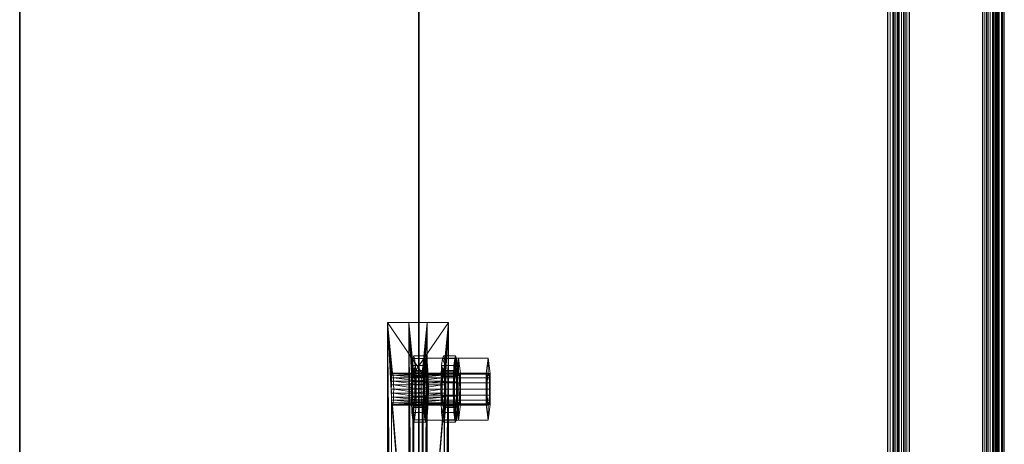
# Model space of a CAD drawing. Extents: x -0.3 to 41.3, y 0 to 17.8.
# Tile 83 of 256: x -0.026 to 0.345, y 8.224 to 8.384. Entities that reach past the tile are written whole.
import ezdxf

# ---------------------------------------------------------------- set-up
doc = ezdxf.new("R2010")
doc.units = 0
doc.header["$MEASUREMENT"] = 0
for name, color, linetype, lineweight in [('ANILHAS', 135, 'Continuous', 0), ('PLACAS_DE_BASE', 144, 'Continuous', 0), ('PORCAS', 157, 'Continuous', 0), ('VIGA_METALICA', 106, 'Continuous', 0)]:
    doc.layers.add(name, color=color, linetype=linetype, lineweight=lineweight)
doc.layers.add('V221', color=7, linetype='Continuous')

msp = doc.modelspace()

# ---------------------------------------------------------------- linework, layer by layer
at = {"layer": 'V221', "color": 252, "true_color": 0x838383}
for points, invisible_edges in [([(-0.02553, 6.06931, 199.8), (0.12447, 6.06931, 199.8), (0.12447, 10.26714, 199.8)], 12), ([(-0.02553, 6.06931, 199.1), (0.12447, 6.06931, 199.1), (0.12447, 10.26714, 199.1)], 12), ([(-0.02553, 6.06931, 199.8), (0.12447, 10.26714, 199.8), (-0.02553, 10.26714, 199.8)], 9), ([(-0.02553, 6.06931, 199.1), (0.12447, 10.26714, 199.1), (-0.02553, 10.26714, 199.1)], 9)]:
    msp.add_3dface(points, dxfattribs=dict(at, invisible_edges=invisible_edges))
for points in [[(-0.02553, 10.26714, 199.8), (-0.02553, 6.06931, 199.8), (-0.02553, 6.06931, 199.1), (-0.02553, 10.26714, 199.1)], [(0.12447, 6.06931, 199.8), (0.12447, 10.26714, 199.8), (0.12447, 10.26714, 199.1), (0.12447, 6.06931, 199.1)]]:
    msp.add_3dface(points, dxfattribs=at)

# ---------------------------------------------------------------- meshes
at = {"layer": 'ANILHAS'}
mesh = msp.add_polyface(dxfattribs=at)
corners = [(0.12165, 8.24481, 199.53504), (0.12172, 8.24003, 199.53409), (0.12172, 8.24959, 199.53409), (0.12192, 8.23597, 199.53139), (0.12192, 8.25365, 199.53139), (0.12206, 8.24481, 199.52955), (0.12209, 8.24213, 199.52903), (0.12209, 8.24749, 199.52903), (0.12221, 8.23986, 199.52751), (0.12221, 8.24976, 199.52751), (0.12222, 8.23326, 199.52734), (0.12222, 8.25636, 199.52734), (0.12238, 8.23834, 199.52525), (0.12238, 8.25128, 199.52525), (0.12258, 8.23231, 199.52257), (0.12258, 8.23781, 199.52257), (0.12258, 8.25181, 199.52257), (0.12258, 8.25731, 199.52257), (0.12278, 8.23834, 199.5199), (0.12278, 8.25128, 199.5199), (0.12293, 8.23326, 199.51781), (0.12293, 8.25636, 199.51781), (0.12294, 8.23986, 199.51764), (0.12294, 8.24976, 199.51764), (0.12306, 8.24213, 199.51612), (0.12306, 8.24749, 199.51612), (0.1231, 8.24481, 199.51559), (0.12323, 8.23597, 199.51376), (0.12323, 8.25365, 199.51376), (0.12344, 8.24003, 199.51106), (0.12344, 8.24959, 199.51106), (0.12351, 8.24481, 199.51011), (0.12623, 8.24481, 199.53538), (0.1263, 8.24003, 199.53443), (0.1263, 8.24959, 199.53443), (0.12651, 8.23597, 199.53173), (0.12651, 8.25365, 199.53173), (0.12664, 8.24481, 199.5299), (0.12668, 8.24213, 199.52937), (0.12668, 8.24749, 199.52937), (0.12679, 8.23986, 199.52785), (0.12679, 8.24976, 199.52785), (0.12681, 8.23326, 199.52768), (0.12681, 8.25636, 199.52768), (0.12696, 8.23834, 199.52559), (0.12696, 8.25128, 199.52559), (0.12716, 8.23231, 199.52292), (0.12716, 8.23781, 199.52292), (0.12716, 8.25181, 199.52292), (0.12716, 8.25731, 199.52292), (0.12736, 8.23834, 199.52024), (0.12736, 8.25128, 199.52024), (0.12752, 8.23326, 199.51815), (0.12752, 8.25636, 199.51815), (0.12753, 8.23986, 199.51798), (0.12753, 8.24976, 199.51798), (0.12764, 8.24213, 199.51646), (0.12764, 8.24749, 199.51646), (0.12768, 8.24481, 199.51594), (0.12782, 8.23597, 199.5141), (0.12782, 8.25365, 199.5141), (0.12802, 8.24003, 199.5114), (0.12802, 8.24959, 199.5114), (0.12809, 8.24481, 199.51045)]
mesh.append_faces([[corners[k] for k in face] for face in [(17, 11, 43, 49), (11, 4, 36, 43), (4, 2, 34, 36), (2, 0, 32, 34), (0, 1, 33, 32), (1, 3, 35, 33), (3, 10, 42, 35), (10, 14, 46, 42), (14, 20, 52, 46), (20, 27, 59, 52), (27, 29, 61, 59), (29, 31, 63, 61), (31, 30, 62, 63), (30, 28, 60, 62), (28, 21, 53, 60), (21, 17, 49, 53), (16, 19, 51, 48), (19, 23, 55, 51), (23, 25, 57, 55), (25, 26, 58, 57), (26, 24, 56, 58), (24, 22, 54, 56), (22, 18, 50, 54), (18, 15, 47, 50), (15, 12, 44, 47), (12, 8, 40, 44), (8, 6, 38, 40), (6, 5, 37, 38), (5, 7, 39, 37), (7, 9, 41, 39), (9, 13, 45, 41), (13, 16, 48, 45)]])
mesh.append_faces([[corners[k] for k in face] for face in [(10, 20, 14), (21, 11, 17), (52, 42, 46), (43, 53, 49)]], dxfattribs={"vtx0": -1})
mesh.append_faces([[corners[k] for k in face] for face in [(1, 15, 3), (15, 1, 12), (12, 1, 8), (8, 1, 6), (6, 0, 5), (5, 0, 7), (7, 2, 9), (9, 4, 13), (13, 4, 16), (20, 10, 27), (27, 3, 29), (29, 24, 31), (31, 26, 30), (30, 23, 28), (28, 11, 21), (42, 59, 35), (47, 61, 50), (50, 61, 54), (54, 61, 56), (56, 63, 58), (58, 62, 57), (57, 62, 55), (55, 60, 51), (51, 60, 48), (36, 60, 43), (33, 38, 32), (32, 39, 34), (34, 41, 36)]], dxfattribs={"vtx0": -1, "vtx1": -1})
mesh.append_faces([[corners[k] for k in face] for face in [(29, 3, 15), (28, 16, 4), (35, 61, 47), (48, 60, 36)]], dxfattribs={"vtx0": -1, "vtx1": -1, "vtx2": -1})
mesh.append_faces([[corners[k] for k in face] for face in [(6, 1, 0), (7, 0, 2), (9, 2, 4), (27, 10, 3), (29, 15, 18), (29, 18, 22), (29, 22, 24), (31, 24, 26), (30, 26, 25), (30, 25, 23), (28, 23, 19), (28, 19, 16), (28, 4, 11), (42, 52, 59), (35, 59, 61), (56, 61, 63), (58, 63, 62), (55, 62, 60), (43, 60, 53), (47, 33, 35), (33, 47, 44), (33, 44, 40), (33, 40, 38), (32, 38, 37), (32, 37, 39), (34, 39, 41), (36, 41, 45), (36, 45, 48)]], dxfattribs={"vtx0": -1, "vtx2": -1})
mesh = msp.add_polyface(dxfattribs=at)
corners = [(0.13281, 8.24481, 199.38545), (0.13288, 8.24003, 199.38451), (0.13288, 8.24959, 199.38451), (0.13308, 8.23597, 199.3818), (0.13308, 8.25365, 199.3818), (0.13322, 8.24481, 199.37997), (0.13326, 8.24213, 199.37944), (0.13326, 8.24749, 199.37944), (0.13337, 8.23986, 199.37793), (0.13337, 8.24976, 199.37793), (0.13338, 8.23326, 199.37776), (0.13338, 8.25636, 199.37776), (0.13354, 8.23834, 199.37566), (0.13354, 8.25128, 199.37566), (0.13374, 8.23231, 199.37299), (0.13374, 8.23781, 199.37299), (0.13374, 8.25181, 199.37299), (0.13374, 8.25731, 199.37299), (0.13394, 8.23834, 199.37032), (0.13394, 8.25128, 199.37032), (0.13409, 8.23326, 199.36822), (0.13409, 8.25636, 199.36822), (0.13411, 8.23986, 199.36805), (0.13411, 8.24976, 199.36805), (0.13422, 8.24213, 199.36654), (0.13422, 8.24749, 199.36654), (0.13426, 8.24481, 199.36601), (0.1344, 8.23597, 199.36417), (0.1344, 8.25365, 199.36417), (0.1346, 8.24003, 199.36147), (0.1346, 8.24959, 199.36147), (0.13467, 8.24481, 199.36052), (0.1374, 8.24481, 199.3858), (0.13747, 8.24003, 199.38485), (0.13747, 8.24959, 199.38485), (0.13767, 8.23597, 199.38215), (0.13767, 8.25365, 199.38215), (0.13781, 8.24481, 199.38031), (0.13784, 8.24213, 199.37978), (0.13784, 8.24749, 199.37978), (0.13796, 8.23986, 199.37827), (0.13796, 8.24976, 199.37827), (0.13797, 8.23326, 199.3781), (0.13797, 8.25636, 199.3781), (0.13813, 8.23834, 199.376), (0.13813, 8.25128, 199.376), (0.13833, 8.23231, 199.37333), (0.13833, 8.23781, 199.37333), (0.13833, 8.25181, 199.37333), (0.13833, 8.25731, 199.37333), (0.13853, 8.23834, 199.37066), (0.13853, 8.25128, 199.37066), (0.13868, 8.23326, 199.36856), (0.13868, 8.25636, 199.36856), (0.13869, 8.23986, 199.3684), (0.13869, 8.24976, 199.3684), (0.13881, 8.24213, 199.36688), (0.13881, 8.24749, 199.36688), (0.13885, 8.24481, 199.36635), (0.13898, 8.23597, 199.36452), (0.13898, 8.25365, 199.36452), (0.13919, 8.24003, 199.36181), (0.13919, 8.24959, 199.36181), (0.13926, 8.24481, 199.36087)]
mesh.append_faces([[corners[k] for k in face] for face in [(17, 11, 43, 49), (11, 4, 36, 43), (4, 2, 34, 36), (2, 0, 32, 34), (0, 1, 33, 32), (1, 3, 35, 33), (3, 10, 42, 35), (10, 14, 46, 42), (14, 20, 52, 46), (20, 27, 59, 52), (27, 29, 61, 59), (29, 31, 63, 61), (31, 30, 62, 63), (30, 28, 60, 62), (28, 21, 53, 60), (21, 17, 49, 53), (16, 19, 51, 48), (19, 23, 55, 51), (23, 25, 57, 55), (25, 26, 58, 57), (26, 24, 56, 58), (24, 22, 54, 56), (22, 18, 50, 54), (18, 15, 47, 50), (15, 12, 44, 47), (12, 8, 40, 44), (8, 6, 38, 40), (6, 5, 37, 38), (5, 7, 39, 37), (7, 9, 41, 39), (9, 13, 45, 41), (13, 16, 48, 45)]])
mesh.append_faces([[corners[k] for k in face] for face in [(10, 20, 14), (21, 11, 17), (52, 42, 46), (43, 53, 49)]], dxfattribs={"vtx0": -1})
mesh.append_faces([[corners[k] for k in face] for face in [(1, 15, 3), (15, 1, 12), (12, 1, 8), (8, 1, 6), (6, 0, 5), (5, 0, 7), (7, 2, 9), (9, 4, 13), (13, 4, 16), (20, 10, 27), (27, 3, 29), (29, 24, 31), (31, 26, 30), (30, 23, 28), (28, 11, 21), (42, 59, 35), (47, 61, 50), (50, 61, 54), (54, 61, 56), (56, 63, 58), (58, 62, 57), (57, 62, 55), (55, 60, 51), (51, 60, 48), (36, 60, 43), (33, 38, 32), (32, 39, 34), (34, 41, 36)]], dxfattribs={"vtx0": -1, "vtx1": -1})
mesh.append_faces([[corners[k] for k in face] for face in [(29, 3, 15), (28, 16, 4), (35, 61, 47), (48, 60, 36)]], dxfattribs={"vtx0": -1, "vtx1": -1, "vtx2": -1})
mesh.append_faces([[corners[k] for k in face] for face in [(6, 1, 0), (7, 0, 2), (9, 2, 4), (27, 10, 3), (29, 15, 18), (29, 18, 22), (29, 22, 24), (31, 24, 26), (30, 26, 25), (30, 25, 23), (28, 23, 19), (28, 19, 16), (28, 4, 11), (42, 52, 59), (35, 59, 61), (56, 61, 63), (58, 63, 62), (55, 62, 60), (43, 60, 53), (47, 33, 35), (33, 47, 44), (33, 44, 40), (33, 40, 38), (32, 38, 37), (32, 37, 39), (34, 39, 41), (36, 41, 45), (36, 45, 48)]], dxfattribs={"vtx0": -1, "vtx2": -1})
at = {"layer": 'PLACAS_DE_BASE'}
mesh = msp.add_polyface(dxfattribs=at)
corners = [(0.11415, 8.09481, 199.52797), (0.11274, 8.06981, 199.54691), (0.11274, 8.26981, 199.54691), (0.11417, 8.09636, 199.52776), (0.11421, 8.09781, 199.52716), (0.11428, 8.09905, 199.52621), (0.11438, 8.10001, 199.52497), (0.11449, 8.10061, 199.52353), (0.1146, 8.10081, 199.52198), (0.11428, 8.24057, 199.52621), (0.12576, 8.10081, 199.3724), (0.12762, 8.06981, 199.34747), (0.12621, 8.09481, 199.36642), (0.12762, 8.26981, 199.34747), (0.12619, 8.09636, 199.36662), (0.12615, 8.09781, 199.36722), (0.12608, 8.09905, 199.36817), (0.12599, 8.10001, 199.36941), (0.12588, 8.10061, 199.37085), (0.12565, 8.10061, 199.37395), (0.11472, 8.10061, 199.52043), (0.13419, 8.09481, 199.36701), (0.1356, 8.06981, 199.34806), (0.1356, 8.26981, 199.34806), (0.13417, 8.09636, 199.36721), (0.13413, 8.09781, 199.36781), (0.13406, 8.09905, 199.36876), (0.13396, 8.10001, 199.37), (0.13386, 8.10061, 199.37145), (0.13374, 8.10081, 199.37299), (0.13406, 8.24057, 199.36876), (0.12258, 8.10081, 199.52258), (0.12072, 8.06981, 199.54751), (0.12213, 8.09481, 199.52856), (0.12072, 8.26981, 199.54751), (0.12215, 8.09636, 199.52836), (0.12219, 8.09781, 199.52776), (0.12226, 8.09905, 199.52681), (0.12236, 8.10001, 199.52557), (0.12246, 8.10061, 199.52413), (0.12269, 8.10061, 199.52103), (0.13363, 8.10061, 199.37454)]
mesh.append_faces([[corners[k] for k in face] for face in [(11, 13, 23, 22), (10, 18, 28, 29), (19, 10, 29, 41), (8, 20, 40, 31), (7, 8, 31, 39)]])
mesh.append_faces([[corners[k] for k in face] for face in [(0, 2, 3), (3, 2, 4), (4, 2, 5), (5, 2, 6), (6, 2, 7), (7, 2, 8), (11, 12, 13), (19, 8, 10), (21, 23, 24), (24, 23, 25), (25, 23, 26), (26, 23, 27), (27, 23, 28), (28, 23, 29), (32, 33, 34), (40, 29, 31)]], dxfattribs={"vtx0": -1, "vtx1": -1})
mesh.append_faces([[corners[k] for k in face] for face in [(8, 9, 10), (29, 30, 31)]], dxfattribs={"vtx0": -1, "vtx1": -1, "vtx2": -1})
mesh.append_faces([[corners[k] for k in face] for face in [(0, 1, 2), (13, 12, 14), (13, 14, 15), (13, 15, 16), (13, 16, 17), (13, 17, 18), (13, 18, 10), (19, 20, 8), (21, 22, 23), (34, 33, 35), (34, 35, 36), (34, 36, 37), (34, 37, 38), (34, 38, 39), (34, 39, 31), (40, 41, 29)]], dxfattribs={"vtx0": -1, "vtx2": -1})
mesh = msp.add_polyface(dxfattribs=at)
corners = [(0.1146, 8.10081, 199.52198), (0.11274, 8.26981, 199.54691), (0.11421, 8.24181, 199.52716), (0.11428, 8.24057, 199.52621), (0.12576, 8.10081, 199.3724), (0.11438, 8.23961, 199.52497), (0.11449, 8.23901, 199.52353), (0.1146, 8.23881, 199.52198), (0.12762, 8.26981, 199.34747), (0.12615, 8.24181, 199.36722), (0.12608, 8.24057, 199.36817), (0.12599, 8.23961, 199.36941), (0.12588, 8.23901, 199.37085), (0.12576, 8.23881, 199.3724), (0.11472, 8.23901, 199.52043), (0.12565, 8.23901, 199.37395), (0.11482, 8.23961, 199.51899), (0.12554, 8.23961, 199.37539), (0.13374, 8.10081, 199.37299), (0.1356, 8.26981, 199.34806), (0.13413, 8.24181, 199.36781), (0.13406, 8.24057, 199.36876), (0.12258, 8.10081, 199.52258), (0.13396, 8.23961, 199.37), (0.13386, 8.23901, 199.37145), (0.13374, 8.23881, 199.37299), (0.12072, 8.26981, 199.54751), (0.12219, 8.24181, 199.52776), (0.12226, 8.24057, 199.52681), (0.12236, 8.23961, 199.52557), (0.12246, 8.23901, 199.52413), (0.12258, 8.23881, 199.52258), (0.13363, 8.23901, 199.37454), (0.12269, 8.23901, 199.52103), (0.13352, 8.23961, 199.37599), (0.1228, 8.23961, 199.51959), (0.11274, 8.06981, 199.54691), (0.12072, 8.06981, 199.54751)]
mesh.append_faces([[corners[k] for k in face] for face in [(1, 36, 37, 26), (11, 12, 24, 23), (12, 13, 25, 24), (13, 15, 32, 25), (15, 17, 34, 32), (16, 14, 33, 35), (14, 7, 31, 33), (7, 6, 30, 31), (6, 5, 29, 30)]])
mesh.append_faces([[corners[k] for k in face] for face in [(9, 4, 10), (10, 4, 11), (11, 4, 12), (12, 4, 13), (14, 13, 7), (13, 14, 15), (15, 16, 17), (27, 22, 28), (28, 22, 29), (29, 22, 30), (30, 22, 31), (32, 31, 25), (31, 32, 33), (33, 34, 35)]], dxfattribs={"vtx0": -1, "vtx1": -1})
mesh.append_faces([[corners[k] for k in face] for face in [(0, 1, 2), (8, 4, 9), (13, 4, 7), (18, 19, 20), (26, 22, 27), (31, 22, 25)]], dxfattribs={"vtx0": -1, "vtx1": -1, "vtx2": -1})
mesh.append_faces([[corners[k] for k in face] for face in [(0, 2, 3), (4, 3, 5), (4, 5, 6), (4, 6, 7), (15, 14, 16), (18, 20, 21), (22, 21, 23), (22, 23, 24), (22, 24, 25), (33, 32, 34)]], dxfattribs={"vtx0": -1, "vtx2": -1})
mesh = msp.add_polyface(dxfattribs=at)
corners = [(0.11421, 8.24181, 199.52716), (0.11274, 8.26981, 199.54691), (0.11417, 8.24326, 199.52776), (0.11415, 8.24481, 199.52797), (0.11417, 8.24636, 199.52776), (0.11421, 8.24781, 199.52716), (0.11428, 8.24905, 199.52621), (0.11438, 8.25001, 199.52497), (0.11449, 8.25061, 199.52353), (0.1146, 8.25081, 199.52198), (0.12576, 8.25081, 199.3724), (0.12762, 8.26981, 199.34747), (0.12615, 8.24181, 199.36722), (0.12619, 8.24326, 199.36662), (0.12621, 8.24481, 199.36642), (0.12619, 8.24636, 199.36662), (0.12615, 8.24781, 199.36722), (0.12608, 8.24905, 199.36817), (0.12599, 8.25001, 199.36941), (0.12588, 8.25061, 199.37085), (0.12565, 8.25061, 199.37395), (0.13413, 8.24181, 199.36781), (0.1356, 8.26981, 199.34806), (0.13417, 8.24326, 199.36721), (0.13419, 8.24481, 199.36701), (0.13417, 8.24636, 199.36721), (0.13413, 8.24781, 199.36781), (0.13406, 8.24905, 199.36876), (0.13396, 8.25001, 199.37), (0.13386, 8.25061, 199.37145), (0.13374, 8.25081, 199.37299), (0.12258, 8.25081, 199.52258), (0.12072, 8.26981, 199.54751), (0.12219, 8.24181, 199.52776), (0.12215, 8.24326, 199.52836), (0.12213, 8.24481, 199.52856), (0.12215, 8.24636, 199.52836), (0.12219, 8.24781, 199.52776), (0.12226, 8.24905, 199.52681), (0.12236, 8.25001, 199.52557), (0.12246, 8.25061, 199.52413), (0.12269, 8.25061, 199.52103)]
mesh.append_faces([[corners[k] for k in face] for face in [(11, 1, 32, 22)]])
mesh.append_faces([[corners[k] for k in face] for face in [(0, 1, 2), (2, 1, 3), (3, 1, 4), (4, 1, 5), (5, 1, 6), (6, 1, 7), (7, 1, 8), (8, 1, 9), (11, 10, 1), (20, 9, 10), (21, 22, 23), (23, 22, 24), (24, 22, 25), (25, 22, 26), (26, 22, 27), (27, 22, 28), (28, 22, 29), (29, 22, 30), (32, 31, 22), (41, 30, 31)]], dxfattribs={"vtx0": -1, "vtx1": -1})
mesh.append_faces([[corners[k] for k in face] for face in [(9, 1, 10), (30, 22, 31)]], dxfattribs={"vtx0": -1, "vtx1": -1, "vtx2": -1})
mesh.append_faces([[corners[k] for k in face] for face in [(11, 12, 13), (11, 13, 14), (11, 14, 15), (11, 15, 16), (11, 16, 17), (11, 17, 18), (11, 18, 19), (11, 19, 10), (32, 33, 34), (32, 34, 35), (32, 35, 36), (32, 36, 37), (32, 37, 38), (32, 38, 39), (32, 39, 40), (32, 40, 31)]], dxfattribs={"vtx0": -1, "vtx2": -1})
mesh = msp.add_polyface(dxfattribs=at)
corners = [(0.12533, 8.24636, 199.37818), (0.11503, 8.24636, 199.5162), (0.11499, 8.24781, 199.5168), (0.12538, 8.24781, 199.37758), (0.11492, 8.24905, 199.51775), (0.12545, 8.24905, 199.37663), (0.11482, 8.25001, 199.51899), (0.12554, 8.25001, 199.37539), (0.11472, 8.25061, 199.52043), (0.12565, 8.25061, 199.37395), (0.1146, 8.25081, 199.52198), (0.12302, 8.24481, 199.51659), (0.13331, 8.24636, 199.37877), (0.12301, 8.24636, 199.5168), (0.13335, 8.24781, 199.37818), (0.12297, 8.24781, 199.5174), (0.13343, 8.24905, 199.37723), (0.12289, 8.24905, 199.51835), (0.13352, 8.25001, 199.37599), (0.1228, 8.25001, 199.51959), (0.13363, 8.25061, 199.37454), (0.12269, 8.25061, 199.52103), (0.13374, 8.25081, 199.37299), (0.12576, 8.25081, 199.3724), (0.12588, 8.25061, 199.37085), (0.13386, 8.25061, 199.37145), (0.12599, 8.25001, 199.36941), (0.13396, 8.25001, 199.37), (0.12608, 8.24905, 199.36817), (0.13406, 8.24905, 199.36876), (0.12615, 8.24781, 199.36722), (0.13413, 8.24781, 199.36781), (0.12619, 8.24636, 199.36662), (0.13417, 8.24636, 199.36721), (0.12258, 8.25081, 199.52258), (0.11417, 8.24636, 199.52776), (0.11421, 8.24781, 199.52716), (0.12219, 8.24781, 199.52776), (0.12215, 8.24636, 199.52836), (0.11428, 8.24905, 199.52621), (0.12226, 8.24905, 199.52681), (0.11438, 8.25001, 199.52497), (0.12236, 8.25001, 199.52557), (0.11449, 8.25061, 199.52353), (0.12246, 8.25061, 199.52413)]
mesh.append_faces([[corners[k] for k in face] for face in [(23, 24, 25, 22), (24, 26, 27, 25), (26, 28, 29, 27), (28, 30, 31, 29), (30, 32, 33, 31), (0, 3, 14, 12), (3, 5, 16, 14), (5, 7, 18, 16), (7, 9, 20, 18), (9, 23, 22, 20), (10, 8, 21, 34), (8, 6, 19, 21), (6, 4, 17, 19), (4, 2, 15, 17), (2, 1, 13, 15), (35, 36, 37, 38), (36, 39, 40, 37), (39, 41, 42, 40), (41, 43, 44, 42), (43, 10, 34, 44)]])
mesh.append_faces([[corners[k] for k in face] for face in [(0, 2, 3), (3, 4, 5), (5, 6, 7), (7, 8, 9), (11, 12, 13), (13, 14, 15), (15, 16, 17), (17, 18, 19), (19, 20, 21)]], dxfattribs={"vtx0": -1, "vtx1": -1})
mesh.append_faces([[corners[k] for k in face] for face in [(0, 1, 2), (3, 2, 4), (5, 4, 6), (7, 6, 8), (9, 8, 10), (13, 12, 14), (15, 14, 16), (17, 16, 18), (19, 18, 20), (21, 20, 22)]], dxfattribs={"vtx0": -1, "vtx2": -1})
mesh = msp.add_polyface(dxfattribs=at)
corners = [(0.12554, 8.23961, 199.37539), (0.11482, 8.23961, 199.51899), (0.11492, 8.24057, 199.51775), (0.12545, 8.24057, 199.37663), (0.11499, 8.24181, 199.5168), (0.12538, 8.24181, 199.37758), (0.11503, 8.24326, 199.5162), (0.12533, 8.24326, 199.37818), (0.11505, 8.24481, 199.516), (0.12532, 8.24481, 199.37838), (0.11503, 8.24636, 199.5162), (0.12533, 8.24636, 199.37818), (0.1228, 8.23961, 199.51959), (0.13352, 8.23961, 199.37599), (0.13343, 8.24057, 199.37723), (0.12289, 8.24057, 199.51835), (0.13335, 8.24181, 199.37818), (0.12297, 8.24181, 199.5174), (0.13331, 8.24326, 199.37877), (0.12301, 8.24326, 199.5168), (0.13329, 8.24481, 199.37898), (0.12302, 8.24481, 199.51659), (0.13331, 8.24636, 199.37877), (0.12619, 8.24636, 199.36662), (0.12621, 8.24481, 199.36642), (0.13419, 8.24481, 199.36701), (0.13417, 8.24636, 199.36721), (0.12619, 8.24326, 199.36662), (0.13417, 8.24326, 199.36721), (0.12615, 8.24181, 199.36722), (0.13413, 8.24181, 199.36781), (0.12608, 8.24057, 199.36817), (0.13406, 8.24057, 199.36876), (0.12599, 8.23961, 199.36941), (0.13396, 8.23961, 199.37), (0.12301, 8.24636, 199.5168), (0.11438, 8.23961, 199.52497), (0.11428, 8.24057, 199.52621), (0.12226, 8.24057, 199.52681), (0.12236, 8.23961, 199.52557), (0.11421, 8.24181, 199.52716), (0.12219, 8.24181, 199.52776), (0.11417, 8.24326, 199.52776), (0.12215, 8.24326, 199.52836), (0.11415, 8.24481, 199.52797), (0.12213, 8.24481, 199.52856), (0.11417, 8.24636, 199.52776), (0.12215, 8.24636, 199.52836)]
mesh.append_faces([[corners[k] for k in face] for face in [(23, 24, 25, 26), (24, 27, 28, 25), (27, 29, 30, 28), (29, 31, 32, 30), (31, 33, 34, 32), (0, 3, 14, 13), (3, 5, 16, 14), (5, 7, 18, 16), (7, 9, 20, 18), (9, 11, 22, 20), (10, 8, 21, 35), (8, 6, 19, 21), (6, 4, 17, 19), (4, 2, 15, 17), (2, 1, 12, 15), (36, 37, 38, 39), (37, 40, 41, 38), (40, 42, 43, 41), (42, 44, 45, 43), (44, 46, 47, 45)]])
mesh.append_faces([[corners[k] for k in face] for face in [(0, 2, 3), (3, 4, 5), (5, 6, 7), (7, 8, 9), (9, 10, 11), (12, 14, 15), (15, 16, 17), (17, 18, 19), (19, 20, 21)]], dxfattribs={"vtx0": -1, "vtx1": -1})
mesh.append_faces([[corners[k] for k in face] for face in [(0, 1, 2), (3, 2, 4), (5, 4, 6), (7, 6, 8), (9, 8, 10), (12, 13, 14), (15, 14, 16), (17, 16, 18), (19, 18, 20), (21, 20, 22)]], dxfattribs={"vtx0": -1, "vtx2": -1})
at = {"layer": 'PORCAS'}
mesh = msp.add_polyface(dxfattribs=at)
corners = [(0.12641, 8.23897, 199.533), (0.12641, 8.25065, 199.533), (0.12672, 8.24481, 199.5289), (0.12675, 8.24251, 199.52844), (0.12675, 8.24711, 199.52844), (0.12685, 8.24057, 199.52714), (0.12685, 8.24905, 199.52714), (0.12699, 8.23927, 199.52521), (0.12699, 8.25035, 199.52521), (0.12716, 8.23314, 199.52292), (0.12716, 8.23881, 199.52292), (0.12716, 8.25081, 199.52292), (0.12716, 8.25649, 199.52292), (0.12733, 8.23927, 199.52062), (0.12733, 8.25035, 199.52062), (0.12748, 8.24057, 199.51869), (0.12748, 8.24905, 199.51869), (0.12758, 8.24251, 199.51739), (0.12758, 8.24711, 199.51739), (0.12761, 8.24481, 199.51693), (0.12792, 8.23897, 199.51283), (0.12792, 8.25065, 199.51283), (0.13868, 8.23897, 199.53391), (0.13868, 8.25065, 199.53391), (0.13898, 8.24481, 199.52981), (0.13902, 8.24251, 199.52936), (0.13902, 8.24711, 199.52936), (0.13911, 8.24057, 199.52806), (0.13911, 8.24905, 199.52806), (0.13926, 8.23927, 199.52612), (0.13926, 8.25035, 199.52612), (0.13943, 8.23314, 199.52383), (0.13943, 8.23881, 199.52383), (0.13943, 8.25081, 199.52383), (0.13943, 8.25649, 199.52383), (0.1396, 8.23927, 199.52154), (0.1396, 8.25035, 199.52154), (0.13974, 8.24057, 199.5196), (0.13974, 8.24905, 199.5196), (0.13984, 8.24251, 199.51831), (0.13984, 8.24711, 199.51831), (0.13988, 8.24481, 199.51785), (0.14018, 8.23897, 199.51375), (0.14018, 8.25065, 199.51375)]
mesh.append_faces([[corners[k] for k in face] for face in [(12, 1, 23, 34), (1, 0, 22, 23), (0, 9, 31, 22), (9, 20, 42, 31), (20, 21, 43, 42), (21, 12, 34, 43), (11, 14, 36, 33), (14, 16, 38, 36), (16, 18, 40, 38), (18, 19, 41, 40), (19, 17, 39, 41), (17, 15, 37, 39), (15, 13, 35, 37), (13, 10, 32, 35), (10, 7, 29, 32), (7, 5, 27, 29), (5, 3, 25, 27), (3, 2, 24, 25), (2, 4, 26, 24), (4, 6, 28, 26), (6, 8, 30, 28), (8, 11, 33, 30)]])
mesh.append_faces([[corners[k] for k in face] for face in [(0, 10, 9), (10, 0, 7), (7, 0, 5), (5, 0, 3), (3, 1, 2), (2, 1, 4), (4, 1, 6), (6, 1, 8), (8, 1, 11), (20, 17, 21), (21, 11, 12), (42, 32, 31), (32, 42, 35), (35, 42, 37), (37, 42, 39), (39, 43, 41), (41, 43, 40), (40, 43, 38), (38, 43, 36), (36, 43, 33), (22, 25, 23), (23, 33, 34)]], dxfattribs={"vtx0": -1, "vtx1": -1})
mesh.append_faces([[corners[k] for k in face] for face in [(3, 0, 1), (11, 1, 12), (10, 20, 9), (20, 10, 13), (20, 13, 15), (20, 15, 17), (21, 17, 19), (21, 19, 18), (21, 18, 16), (21, 16, 14), (21, 14, 11), (39, 42, 43), (33, 43, 34), (32, 22, 31), (22, 32, 29), (22, 29, 27), (22, 27, 25), (23, 25, 24), (23, 24, 26), (23, 26, 28), (23, 28, 30), (23, 30, 33)]], dxfattribs={"vtx0": -1, "vtx2": -1})
mesh = msp.add_polyface(dxfattribs=at)
corners = [(0.13757, 8.23897, 199.38341), (0.13757, 8.25065, 199.38341), (0.13788, 8.24481, 199.37931), (0.13791, 8.24251, 199.37886), (0.13791, 8.24711, 199.37886), (0.13801, 8.24057, 199.37756), (0.13801, 8.24905, 199.37756), (0.13816, 8.23927, 199.37563), (0.13816, 8.25035, 199.37563), (0.13833, 8.23314, 199.37333), (0.13833, 8.23881, 199.37333), (0.13833, 8.25081, 199.37333), (0.13833, 8.25649, 199.37333), (0.1385, 8.23927, 199.37104), (0.1385, 8.25035, 199.37104), (0.13864, 8.24057, 199.3691), (0.13864, 8.24905, 199.3691), (0.13874, 8.24251, 199.36781), (0.13874, 8.24711, 199.36781), (0.13877, 8.24481, 199.36735), (0.13908, 8.23897, 199.36325), (0.13908, 8.25065, 199.36325), (0.14984, 8.23897, 199.38433), (0.14984, 8.25065, 199.38433), (0.15015, 8.24481, 199.38023), (0.15018, 8.24251, 199.37977), (0.15018, 8.24711, 199.37977), (0.15028, 8.24057, 199.37848), (0.15028, 8.24905, 199.37848), (0.15042, 8.23927, 199.37654), (0.15042, 8.25035, 199.37654), (0.15059, 8.23314, 199.37425), (0.15059, 8.23881, 199.37425), (0.15059, 8.25081, 199.37425), (0.15059, 8.25649, 199.37425), (0.15076, 8.23927, 199.37195), (0.15076, 8.25035, 199.37195), (0.15091, 8.24057, 199.37002), (0.15091, 8.24905, 199.37002), (0.151, 8.24251, 199.36872), (0.151, 8.24711, 199.36872), (0.15104, 8.24481, 199.36826), (0.15134, 8.23897, 199.36417), (0.15134, 8.25065, 199.36417)]
mesh.append_faces([[corners[k] for k in face] for face in [(12, 1, 23, 34), (1, 0, 22, 23), (0, 9, 31, 22), (9, 20, 42, 31), (20, 21, 43, 42), (21, 12, 34, 43), (11, 14, 36, 33), (14, 16, 38, 36), (16, 18, 40, 38), (18, 19, 41, 40), (19, 17, 39, 41), (17, 15, 37, 39), (15, 13, 35, 37), (13, 10, 32, 35), (10, 7, 29, 32), (7, 5, 27, 29), (5, 3, 25, 27), (3, 2, 24, 25), (2, 4, 26, 24), (4, 6, 28, 26), (6, 8, 30, 28), (8, 11, 33, 30)]])
mesh.append_faces([[corners[k] for k in face] for face in [(0, 10, 9), (10, 0, 7), (7, 0, 5), (5, 0, 3), (3, 1, 2), (2, 1, 4), (4, 1, 6), (6, 1, 8), (8, 1, 11), (20, 17, 21), (21, 11, 12), (42, 32, 31), (32, 42, 35), (35, 42, 37), (37, 42, 39), (39, 43, 41), (41, 43, 40), (40, 43, 38), (38, 43, 36), (36, 43, 33), (22, 25, 23), (23, 33, 34)]], dxfattribs={"vtx0": -1, "vtx1": -1})
mesh.append_faces([[corners[k] for k in face] for face in [(3, 0, 1), (11, 1, 12), (10, 20, 9), (20, 10, 13), (20, 13, 15), (20, 15, 17), (21, 17, 19), (21, 19, 18), (21, 18, 16), (21, 16, 14), (21, 14, 11), (39, 42, 43), (33, 43, 34), (32, 22, 31), (22, 32, 29), (22, 29, 27), (22, 27, 25), (23, 25, 24), (23, 24, 26), (23, 26, 28), (23, 28, 30), (23, 30, 33)]], dxfattribs={"vtx0": -1, "vtx2": -1})
at = {"layer": 'VIGA_METALICA'}
mesh = msp.add_polyface(dxfattribs=at)
corners = [(0.30063, 8.16981, 199.58244), (0.30063, 10.16981, 199.58244), (0.30084, 8.16981, 199.58398), (0.30084, 10.16981, 199.58398), (0.30163, 8.16981, 199.58533), (0.30163, 10.16981, 199.58533), (0.30263, 8.16981, 199.58256), (0.30263, 10.16981, 199.58256), (0.30273, 8.16981, 199.58333), (0.30273, 10.16981, 199.58333), (0.30287, 8.16981, 199.58627), (0.30287, 10.16981, 199.58627), (0.30313, 8.16981, 199.584), (0.30313, 10.16981, 199.584), (0.30375, 8.16981, 199.58448), (0.30375, 10.16981, 199.58448), (0.30438, 8.16981, 199.58667), (0.30438, 10.16981, 199.58667), (0.3045, 8.16981, 199.58467), (0.3045, 10.16981, 199.58467), (0.30464, 8.16981, 199.51556), (0.30464, 10.16981, 199.51556), (0.30504, 8.16981, 199.51405), (0.30504, 10.16981, 199.51405), (0.30598, 8.16981, 199.5128), (0.30598, 10.16981, 199.5128), (0.30664, 8.16981, 199.51568), (0.30664, 10.16981, 199.51568), (0.30684, 8.16981, 199.51492), (0.30684, 10.16981, 199.51492), (0.30731, 8.16981, 199.5143), (0.30731, 10.16981, 199.5143), (0.30733, 8.16981, 199.51202), (0.30733, 10.16981, 199.51202), (0.30798, 8.16981, 199.51391), (0.30798, 10.16981, 199.51391), (0.30876, 8.16981, 199.5138), (0.30876, 10.16981, 199.5138), (0.30888, 8.16981, 199.5118), (0.30888, 10.16981, 199.5118), (0.33633, 8.16981, 199.58859), (0.33633, 10.16981, 199.58859), (0.33645, 8.16981, 199.58659), (0.33645, 10.16981, 199.58659), (0.33722, 8.16981, 199.58648), (0.33722, 10.16981, 199.58648), (0.33787, 8.16981, 199.58837), (0.33787, 10.16981, 199.58837), (0.33789, 8.16981, 199.58609), (0.33789, 10.16981, 199.58609), (0.33836, 8.16981, 199.58547), (0.33836, 10.16981, 199.58547), (0.33856, 8.16981, 199.58471), (0.33856, 10.16981, 199.58471), (0.33922, 8.16981, 199.57373), (0.33922, 8.16981, 199.58759), (0.33922, 10.16981, 199.57373), (0.33922, 10.16981, 199.58759), (0.34016, 8.16981, 199.58634), (0.34016, 10.16981, 199.58634), (0.34056, 8.16981, 199.58483), (0.34056, 10.16981, 199.58483), (0.3407, 8.16981, 199.51572), (0.3407, 10.16981, 199.51572), (0.34082, 8.16981, 199.51372), (0.34082, 10.16981, 199.51372), (0.34122, 8.16981, 199.57385), (0.34122, 10.16981, 199.57385), (0.34145, 8.16981, 199.51592), (0.34145, 10.16981, 199.51592), (0.34192, 8.16981, 199.52881), (0.34192, 10.16981, 199.52881), (0.34208, 8.16981, 199.51639), (0.34208, 10.16981, 199.51639), (0.34233, 8.16981, 199.51412), (0.34233, 10.16981, 199.51412), (0.34247, 8.16981, 199.51706), (0.34247, 10.16981, 199.51706), (0.34258, 8.16981, 199.51783), (0.34258, 10.16981, 199.51783), (0.34357, 8.16981, 199.51506), (0.34357, 10.16981, 199.51506), (0.34391, 8.16981, 199.52893), (0.34391, 10.16981, 199.52893), (0.34436, 8.16981, 199.51641), (0.34436, 10.16981, 199.51641), (0.34457, 8.16981, 199.51795), (0.34457, 10.16981, 199.51795)]
mesh.append_faces([[corners[k] for k in face] for face in [(18, 14, 15, 19), (14, 12, 13, 15), (12, 8, 9, 13), (8, 6, 7, 9), (6, 26, 27, 7), (26, 28, 29, 27), (28, 30, 31, 29), (30, 34, 35, 31), (34, 36, 37, 35), (36, 62, 63, 37), (62, 68, 69, 63), (68, 72, 73, 69), (72, 76, 77, 73), (76, 78, 79, 77), (78, 70, 71, 79), (70, 82, 83, 71), (82, 86, 87, 83), (86, 84, 85, 87), (84, 80, 81, 85), (80, 74, 75, 81), (74, 64, 65, 75), (64, 38, 39, 65), (38, 32, 33, 39), (32, 24, 25, 33), (24, 22, 23, 25), (22, 20, 21, 23), (20, 0, 1, 21), (0, 2, 3, 1), (2, 4, 5, 3), (4, 10, 11, 5), (10, 16, 17, 11), (16, 40, 41, 17), (40, 46, 47, 41), (46, 55, 57, 47), (55, 58, 59, 57), (58, 60, 61, 59), (60, 66, 67, 61), (66, 54, 56, 67), (54, 52, 53, 56), (52, 50, 51, 53), (50, 48, 49, 51), (48, 44, 45, 49), (44, 42, 43, 45), (42, 18, 19, 43)]])
mesh.append_faces([[corners[k] for k in face] for face in [(70, 86, 82), (66, 52, 54), (40, 55, 46), (64, 32, 38), (33, 65, 39), (53, 67, 56), (57, 41, 47), (87, 71, 83)]], dxfattribs={"vtx0": -1})
mesh.append_faces([[corners[k] for k in face] for face in [(74, 36, 64), (36, 74, 62), (62, 84, 68), (68, 84, 72), (72, 84, 76), (76, 86, 78), (78, 86, 70), (52, 60, 50), (50, 58, 48), (48, 58, 44), (44, 55, 42), (16, 55, 40), (32, 64, 24), (24, 36, 22), (22, 30, 20), (20, 26, 0), (0, 6, 2), (2, 12, 4), (4, 42, 10), (10, 42, 16), (37, 23, 35), (35, 23, 31), (31, 21, 29), (29, 21, 27), (27, 1, 7), (7, 3, 9), (9, 3, 13), (13, 5, 15), (15, 5, 19), (19, 5, 43), (67, 53, 61), (61, 51, 59), (59, 45, 57), (75, 63, 81), (81, 63, 85), (85, 77, 87)]], dxfattribs={"vtx0": -1, "vtx1": -1})
mesh.append_faces([[corners[k] for k in face] for face in [(42, 55, 16), (24, 64, 36), (65, 25, 37), (57, 43, 17)]], dxfattribs={"vtx0": -1, "vtx1": -1, "vtx2": -1})
mesh.append_faces([[corners[k] for k in face] for face in [(62, 74, 80), (62, 80, 84), (76, 84, 86), (52, 66, 60), (50, 60, 58), (44, 58, 55), (22, 36, 34), (22, 34, 30), (20, 30, 28), (20, 28, 26), (0, 26, 6), (2, 6, 8), (2, 8, 12), (4, 12, 14), (4, 14, 18), (4, 18, 42), (65, 33, 25), (37, 25, 23), (31, 23, 21), (27, 21, 1), (7, 1, 3), (13, 3, 5), (43, 5, 11), (43, 11, 17), (61, 53, 51), (59, 51, 49), (59, 49, 45), (57, 45, 43), (57, 17, 41), (37, 75, 65), (75, 37, 63), (85, 63, 69), (85, 69, 73), (85, 73, 77), (87, 77, 79), (87, 79, 71)]], dxfattribs={"vtx0": -1, "vtx2": -1})

doc.saveas('drawing.dxf')
